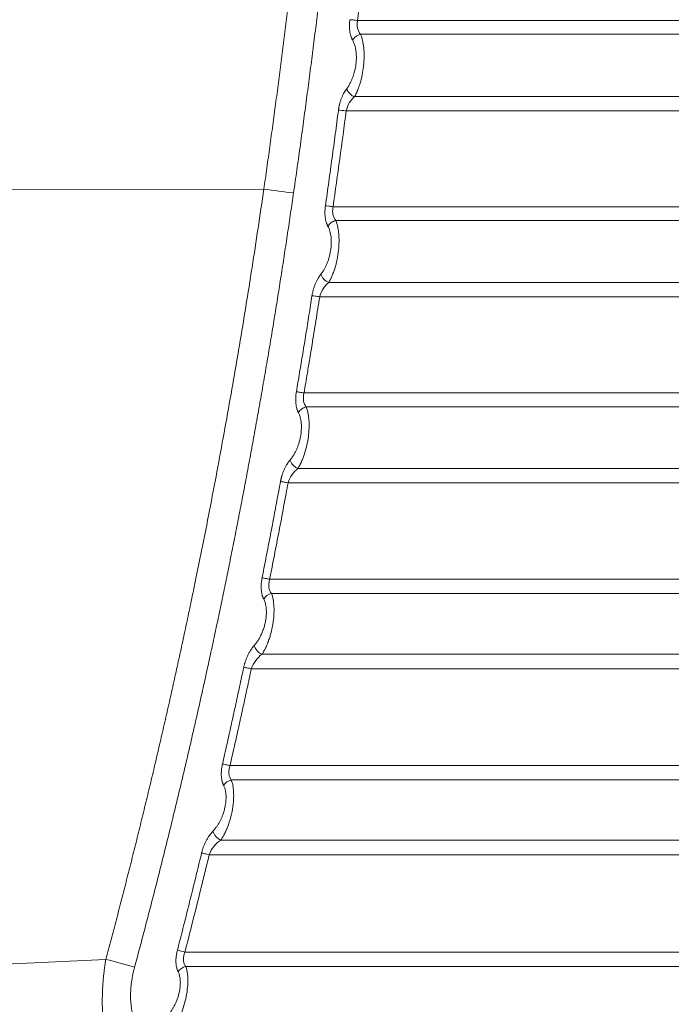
# Model space of a CAD drawing. Header units: millimetres. Extents: x 0 to 594, y 0 to 420.
# Tile 56 of 75: x 289 to 310, y 245 to 276. Entities that reach past the tile are written whole.
import ezdxf

# ---------------------------------------------------------------- set-up
doc = ezdxf.new("R2010")
doc.units = ezdxf.units.MM
doc.styles.add('SLDTEXTSTYLE1', font='TXT', dxfattribs={"width": 0.605})
doc.dimstyles.new('SLDDIMSTYLE1', dxfattribs={"dimtxt": 2.568319, "dimasz": 3.3, "dimexe": 0, "dimexo": 0.0625, "dimgap": 0.64208, "dimtad": 1, "dimdec": 0, "dimlfac": 5, "dimrnd": 1e-09, "dimzin": 12, "dimdsep": 46, "dimtxsty": 'SLDTEXTSTYLE1', "dimsah": 1, "dimcen": 0.09, "dimadec": 0, "dimazin": 3, "dimtfac": 1, "dimtdec": 1, "dimtofl": 0, "dimtmove": 0, "dimatfit": 3, "dimfxl": 0, "dimfrac": 2, "dimtolj": 1, "dimtzin": 12, "dimarcsym": 0})

# ---------------------------------------------------------------- blocks, each defined once
blk = doc.blocks.new('_D_6')
at = {"color": 7, "linetype": 'Continuous', "lineweight": 0}
for p, q in [((330.793, 372.004), (330.793, 209.104)), ((246.705, 327.56), (246.705, 209.104)), ((284.585, 214.636), (283.997, 214.636)), ((283.997, 214.636), (283.997, 210.692)), ((292.914, 214.636), (293.502, 214.636)), ((293.502, 214.636), (293.502, 210.692)), ((283.997, 210.692), (284.585, 210.692)), ((293.502, 210.692), (292.914, 210.692)), ((246.705, 210.104), (330.793, 210.104))]:
    blk.add_line(p, q, dxfattribs=at)
for points in [[(246.705, 210.104), (250.005, 209.604), (250.005, 210.604)], [(330.793, 210.104), (327.493, 210.604), (327.493, 209.604)]]:
    blk.add_solid(points, dxfattribs=at)
at = {"color": 7, "linetype": 'Continuous', "lineweight": 0, "char_height": 2.6458, "attachment_point": 1, "style": 'SLDTEXTSTYLE1'}
for s, insert in [('420', (285.81, 218.635)), ('16,6', (285.32, 214.103))]:
    blk.add_mtext(s, dxfattribs=dict(at, insert=insert))

msp = doc.modelspace()

# ---------------------------------------------------------------- linework, layer by layer
at = {"color": 7, "linetype": 'Continuous', "lineweight": 15}
for p, q in [((299.648, 276.385), (326.472, 276.385)), ((299.746, 275.94), (326.465, 275.94)), ((326.466, 273.929), (299.552, 273.929)), ((326.472, 273.469), (299.282, 273.469)), ((273.993, 270.904), (296.625, 270.947)), ((326.472, 270.379), (298.861, 270.38)), ((326.465, 269.934), (298.948, 269.934)), ((326.466, 267.936), (298.719, 267.935)), ((326.472, 267.473), (298.427, 267.472)), ((297.922, 264.372), (326.472, 264.371)), ((297.994, 263.921), (326.465, 263.92)), ((326.466, 261.938), (297.726, 261.938)), ((326.472, 261.473), (297.409, 261.473)), ((296.814, 258.361), (326.472, 258.361)), ((296.871, 257.905), (326.465, 257.905)), ((326.466, 255.943), (296.566, 255.943)), ((326.472, 255.475), (296.222, 255.475)), ((295.535, 252.35), (326.472, 252.35)), ((295.578, 251.888), (326.465, 251.888)), ((326.465, 249.95), (295.236, 249.95)), ((326.472, 249.478), (294.862, 249.478)), ((294.079, 246.338), (326.472, 246.337)), ((291.528, 246.103), (273.993, 245.289)), ((291.528, 246.103), (273.993, 245.289)), ((294.108, 245.87), (326.465, 245.87))]:
    msp.add_line(p, q, dxfattribs=at)
for centre, radius, start, end in [((299.686, 274.314), 0.408, 198.2624, 250.7514), ((300.127, 294.819), 24.127, 261.6554, 263.9528), ((298.858, 268.32), 0.409, 196.9965, 250.1143), ((296.947, 257.538), 0.375, 101.6744, 150.2374), ((296.714, 256.324), 0.409, 193.8685, 248.8318), ((295.652, 251.521), 0.375, 101.4297, 149.3778), ((295.388, 250.329), 0.409, 192.2382, 248.181), ((284.641, 209.728), 37.807, 75.544, 75.9217), ((226.819, 4.656), 249.968, 74.77638, 74.99687), ((294.181, 245.503), 0.374, 101.2632, 148.5814)]:
    msp.add_arc(centre, radius, start, end, dxfattribs=at)
for points, knots in [([(296.625, 270.947), (296.658, 271.176), (296.723, 271.633), (296.819, 272.319), (296.913, 273.005), (297.006, 273.691), (297.097, 274.378), (297.186, 275.065), (297.273, 275.752), (297.359, 276.44), (297.442, 277.127), (297.525, 277.815), (297.605, 278.503), (297.684, 279.192), (297.761, 279.88), (297.836, 280.569), (297.91, 281.258), (297.981, 281.947), (298.052, 282.636), (298.12, 283.326), (298.187, 284.016), (298.252, 284.706), (298.315, 285.396), (298.376, 286.087), (298.436, 286.778), (298.494, 287.469), (298.55, 288.16), (298.605, 288.851), (298.658, 289.543), (298.709, 290.235), (298.758, 290.927), (298.806, 291.619), (298.852, 292.312), (298.896, 293.005), (298.939, 293.698), (298.98, 294.391), (299.12, 296.879), (299.31, 301.163), (299.447, 307.243), (299.451, 313.319), (299.346, 318.288), (299.203, 322.149), (299.032, 325.775), (298.752, 330.281), (298.314, 335.627), (297.779, 340.933), (297.159, 346.107), (296.456, 351.176), (295.861, 354.94), (295.428, 357.484), (295.193, 358.823), (294.95, 360.165), (294.7, 361.508), (294.443, 362.852), (294.178, 364.199), (293.996, 365.097), (293.905, 365.546)], [0, 0, 0, 0, 0.0072862, 0.0145721, 0.0218578, 0.0291433, 0.0364287, 0.0437141, 0.0509995, 0.0582848, 0.0655703, 0.0728559, 0.0801416, 0.0874276, 0.0947138, 0.1020003, 0.1092872, 0.1165745, 0.1238622, 0.1311505, 0.1384392, 0.1457286, 0.1530185, 0.1603092, 0.1676005, 0.1748927, 0.1821856, 0.1894795, 0.1967742, 0.2040699, 0.2113665, 0.2186643, 0.2259631, 0.233263, 0.2405642, 0.2478665, 0.2551702, 0.3191862, 0.383115, 0.4469873, 0.5108338, 0.5398617, 0.5688538, 0.6253218, 0.6822567, 0.738031, 0.7935381, 0.8466101, 0.8994481, 0.9137154, 0.9280145, 0.9423457, 0.9567095, 0.9711063, 0.9855363, 1, 1, 1, 1]), ([(296.625, 270.947), (296.658, 271.176), (296.723, 271.633), (296.819, 272.319), (296.913, 273.005), (297.006, 273.691), (297.097, 274.378), (297.186, 275.065), (297.273, 275.752), (297.359, 276.44), (297.442, 277.127), (297.525, 277.815), (297.605, 278.503), (297.684, 279.192), (297.761, 279.88), (297.836, 280.569), (297.91, 281.258), (297.981, 281.947), (298.052, 282.636), (298.12, 283.326), (298.187, 284.016), (298.252, 284.706), (298.315, 285.396), (298.376, 286.087), (298.436, 286.778), (298.494, 287.469), (298.55, 288.16), (298.605, 288.851), (298.658, 289.543), (298.709, 290.235), (298.758, 290.927), (298.806, 291.619), (298.852, 292.312), (298.896, 293.005), (298.939, 293.698), (298.98, 294.391), (299.12, 296.879), (299.31, 301.163), (299.447, 307.243), (299.451, 313.319), (299.346, 318.288), (299.203, 322.149), (299.032, 325.775), (298.752, 330.281), (298.314, 335.627), (297.779, 340.933), (297.159, 346.107), (296.456, 351.176), (295.861, 354.94), (295.428, 357.484), (295.193, 358.823), (294.95, 360.165), (294.7, 361.508), (294.443, 362.852), (294.178, 364.199), (293.996, 365.097), (293.905, 365.546)], [0, 0, 0, 0, 0.0072862, 0.0145721, 0.0218578, 0.0291433, 0.0364287, 0.0437141, 0.0509995, 0.0582848, 0.0655703, 0.0728559, 0.0801416, 0.0874276, 0.0947138, 0.1020003, 0.1092872, 0.1165745, 0.1238622, 0.1311505, 0.1384392, 0.1457286, 0.1530185, 0.1603092, 0.1676005, 0.1748927, 0.1821856, 0.1894795, 0.1967742, 0.2040699, 0.2113665, 0.2186643, 0.2259631, 0.233263, 0.2405642, 0.2478665, 0.2551702, 0.3191862, 0.383115, 0.4469873, 0.5108338, 0.5398617, 0.5688538, 0.6253218, 0.6822567, 0.738031, 0.7935381, 0.8466101, 0.8994481, 0.9137154, 0.9280145, 0.9423457, 0.9567095, 0.9711063, 0.9855363, 1, 1, 1, 1]), ([(297.585, 270.826), (297.62, 271.07), (297.69, 271.56), (297.793, 272.294), (297.893, 273.028), (297.992, 273.763), (298.089, 274.497), (298.183, 275.231), (298.276, 275.965), (298.367, 276.7), (298.456, 277.434), (298.542, 278.168), (298.627, 278.902), (298.71, 279.636), (298.79, 280.37), (298.869, 281.104), (298.946, 281.838), (299.021, 282.571), (299.094, 283.305), (299.164, 284.039), (299.233, 284.772), (299.3, 285.505), (299.365, 286.239), (299.428, 286.972), (299.489, 287.705), (299.548, 288.438), (299.605, 289.17), (299.66, 289.903), (299.713, 290.635), (299.764, 291.368), (299.814, 292.1), (299.861, 292.832), (299.906, 293.564), (299.95, 294.295), (299.991, 295.027), (300.031, 295.758), (300.068, 296.489), (300.104, 297.22), (300.138, 297.95), (300.169, 298.681), (300.199, 299.411), (300.227, 300.141), (300.253, 300.871), (300.277, 301.601), (300.3, 302.33), (300.32, 303.059), (300.338, 303.788), (300.355, 304.517), (300.369, 305.245), (300.382, 305.973), (300.392, 306.701), (300.401, 307.429), (300.408, 308.156), (300.413, 308.883), (300.416, 309.61), (300.417, 310.336), (300.417, 311.063), (300.414, 311.788), (300.41, 312.514), (300.403, 313.239), (300.395, 313.964), (300.385, 314.689), (300.373, 315.414), (300.359, 316.138), (300.343, 316.861), (300.326, 317.585), (300.306, 318.308), (300.285, 319.03), (300.262, 319.753), (300.237, 320.475), (300.21, 321.196), (300.181, 321.918), (300.15, 322.639), (300.118, 323.359), (300.083, 324.079), (300.047, 324.799), (300.009, 325.519), (299.969, 326.238), (299.927, 326.956), (299.884, 327.674), (299.838, 328.392), (299.791, 329.11), (299.742, 329.826), (299.691, 330.543), (299.638, 331.259), (299.584, 331.975), (299.527, 332.69), (299.469, 333.405), (299.409, 334.119), (299.347, 334.833), (299.283, 335.547), (299.218, 336.26), (299.15, 336.972), (299.081, 337.684), (299.01, 338.396), (298.937, 339.107), (298.863, 339.817), (298.786, 340.528), (298.708, 341.237), (298.628, 341.946), (298.546, 342.655), (298.462, 343.363), (298.377, 344.071), (298.29, 344.778), (298.201, 345.485), (298.11, 346.191), (298.017, 346.896), (297.923, 347.601), (297.827, 348.306), (297.729, 349.01), (297.629, 349.713), (297.527, 350.416), (297.424, 351.118), (297.319, 351.82), (297.212, 352.521), (297.103, 353.222), (296.993, 353.922), (296.881, 354.621), (296.767, 355.32), (296.651, 356.018), (296.533, 356.716), (296.414, 357.413), (296.293, 358.109), (296.17, 358.805), (296.046, 359.501), (295.92, 360.195), (295.791, 360.889), (295.662, 361.582), (295.53, 362.275), (295.397, 362.967), (295.262, 363.659), (295.125, 364.349), (294.987, 365.039), (294.893, 365.499), (294.846, 365.729)], [0, 0, 0, 0, 0.007776, 0.015549, 0.023319, 0.031086, 0.03885, 0.046611, 0.054369, 0.062125, 0.069877, 0.077626, 0.085373, 0.093116, 0.100856, 0.108593, 0.116328, 0.124059, 0.131787, 0.139512, 0.147234, 0.154953, 0.162669, 0.170382, 0.178092, 0.185798, 0.193502, 0.201202, 0.2089, 0.216594, 0.224285, 0.231973, 0.239658, 0.24734, 0.255018, 0.262694, 0.270366, 0.278036, 0.285702, 0.293365, 0.301025, 0.308682, 0.316336, 0.323987, 0.331635, 0.33928, 0.346921, 0.35456, 0.362195, 0.369828, 0.377457, 0.385083, 0.392706, 0.400326, 0.407943, 0.415557, 0.423168, 0.430776, 0.438381, 0.445983, 0.453582, 0.461177, 0.46877, 0.476359, 0.483946, 0.491529, 0.49911, 0.506687, 0.514261, 0.521832, 0.5294, 0.536965, 0.544527, 0.552086, 0.559642, 0.567195, 0.574744, 0.582291, 0.589834, 0.597375, 0.604912, 0.612446, 0.619977, 0.627506, 0.635031, 0.642553, 0.650071, 0.657587, 0.6651, 0.67261, 0.680116, 0.68762, 0.69512, 0.702618, 0.710112, 0.717603, 0.725092, 0.732577, 0.740059, 0.747538, 0.755014, 0.762487, 0.769957, 0.777424, 0.784887, 0.792348, 0.799806, 0.80726, 0.814712, 0.82216, 0.829606, 0.837048, 0.844488, 0.851924, 0.859357, 0.866788, 0.874215, 0.881639, 0.88906, 0.896478, 0.903892, 0.911304, 0.918713, 0.926118, 0.93352, 0.940919, 0.948316, 0.955708, 0.963098, 0.970485, 0.977868, 0.985249, 0.992626, 1, 1, 1, 1]), ([(299.493, 275.744), (299.488, 275.752), (299.479, 275.769), (299.467, 275.796), (299.455, 275.824), (299.444, 275.853), (299.429, 275.899), (299.412, 275.964), (299.397, 276.051), (299.389, 276.142), (299.386, 276.223), (299.388, 276.293), (299.392, 276.352), (299.396, 276.391), (299.398, 276.411)], [0, 0, 0, 0, 0.053638, 0.106722, 0.159363, 0.211678, 0.263784, 0.395614, 0.525132, 0.64877, 0.772419, 0.848072, 0.923781, 1, 1, 1, 1]), ([(299.648, 276.385), (299.6, 276.391), (299.549, 276.397), (299.459, 276.406), (299.422, 276.409), (299.398, 276.411)], [0, 0, 0, 0, 0.5, 0.5, 1, 1, 1, 1]), ([(299.746, 275.94), (299.703, 275.991), (299.669, 276.057), (299.642, 276.173), (299.637, 276.214), (299.636, 276.298), (299.64, 276.342), (299.648, 276.385)], [0, 0, 0, 0, 0.5, 0.5, 0.75, 0.75, 1, 1, 1, 1]), ([(299.299, 274.186), (299.306, 274.197), (299.321, 274.217), (299.343, 274.249), (299.364, 274.282), (299.392, 274.328), (299.424, 274.389), (299.462, 274.47), (299.497, 274.56), (299.543, 274.697), (299.579, 274.848), (299.605, 275.033), (299.613, 275.182), (299.607, 275.338), (299.591, 275.451), (299.571, 275.543), (299.553, 275.605), (299.533, 275.658), (299.514, 275.703), (299.5, 275.73), (299.493, 275.744)], [0, 0, 0, 0, 0.027287, 0.054315, 0.081128, 0.107772, 0.161071, 0.213934, 0.272963, 0.331168, 0.463271, 0.525893, 0.635981, 0.70892, 0.793756, 0.842074, 0.890727, 0.92678, 0.963151, 1, 1, 1, 1]), ([(299.746, 275.94), (299.718, 275.933), (299.69, 275.923), (299.653, 275.905), (299.641, 275.898), (299.618, 275.885), (299.608, 275.877), (299.576, 275.853), (299.556, 275.834), (299.52, 275.792), (299.504, 275.768), (299.493, 275.744)], [0, 0, 0, 0, 0.25, 0.25, 0.375, 0.375, 0.5, 0.5, 0.75, 0.75, 1, 1, 1, 1]), ([(299.552, 273.929), (299.558, 273.94), (299.571, 273.963), (299.589, 273.997), (299.606, 274.032), (299.622, 274.066), (299.638, 274.101), (299.652, 274.135), (299.666, 274.168), (299.678, 274.201), (299.69, 274.233), (299.701, 274.264), (299.737, 274.37), (299.788, 274.557), (299.833, 274.81), (299.855, 275.029), (299.862, 275.199), (299.86, 275.348), (299.852, 275.48), (299.836, 275.609), (299.816, 275.718), (299.793, 275.805), (299.772, 275.875), (299.755, 275.918), (299.746, 275.94)], [0, 0, 0, 0, 0.022861, 0.044971, 0.066333, 0.086955, 0.106839, 0.125975, 0.144352, 0.161961, 0.178798, 0.19486, 0.21015, 0.340271, 0.458821, 0.541033, 0.621512, 0.680607, 0.739759, 0.80418, 0.870811, 0.911813, 0.954899, 1, 1, 1, 1]), ([(299.033, 273.496), (299.035, 273.508), (299.038, 273.532), (299.044, 273.568), (299.05, 273.603), (299.058, 273.638), (299.066, 273.673), (299.076, 273.713), (299.089, 273.759), (299.105, 273.809), (299.122, 273.858), (299.146, 273.918), (299.177, 273.988), (299.217, 274.062), (299.257, 274.129), (299.285, 274.167), (299.299, 274.186)], [0, 0, 0, 0, 0.044002, 0.087851, 0.131635, 0.175445, 0.21937, 0.2635, 0.329427, 0.396843, 0.463007, 0.52886, 0.650502, 0.775784, 0.887261, 1, 1, 1, 1]), ([(299.282, 273.469), (299.3, 273.56), (299.336, 273.65), (299.431, 273.807), (299.489, 273.875), (299.552, 273.929)], [0, 0, 0, 0, 0.5, 0.5, 1, 1, 1, 1]), ([(298.613, 270.41), (298.649, 270.666), (298.721, 271.179), (298.827, 271.95), (298.931, 272.722), (298.999, 273.238), (299.033, 273.496)], [0, 0, 0, 0, 0.249209, 0.4989452, 0.7492088, 1, 1, 1, 1]), ([(299.282, 273.469), (299.233, 273.475), (299.182, 273.481), (299.093, 273.491), (299.057, 273.495), (299.033, 273.496)], [0, 0, 0, 0, 0.5, 0.5, 1, 1, 1, 1]), ([(291.528, 246.103), (291.586, 246.316), (291.7, 246.743), (291.869, 247.384), (292.036, 248.026), (292.2, 248.668), (292.363, 249.312), (292.524, 249.956), (292.683, 250.601), (292.84, 251.246), (292.995, 251.892), (293.149, 252.539), (293.3, 253.187), (293.449, 253.836), (293.596, 254.485), (293.741, 255.135), (293.884, 255.786), (294.025, 256.437), (294.165, 257.09), (294.302, 257.743), (294.478, 258.594), (294.69, 259.643), (294.935, 260.892), (295.172, 262.143), (295.402, 263.395), (295.624, 264.649), (295.84, 265.905), (296.047, 267.163), (296.248, 268.423), (296.441, 269.684), (296.564, 270.526), (296.625, 270.947)], [0, 0, 0, 0, 0.02611, 0.052228, 0.078356, 0.104493, 0.13064, 0.156796, 0.182963, 0.20914, 0.235327, 0.261526, 0.287736, 0.313957, 0.34019, 0.366434, 0.392691, 0.418961, 0.445243, 0.471538, 0.497847, 0.547977, 0.598121, 0.648281, 0.698459, 0.748657, 0.798876, 0.849118, 0.899385, 0.949678, 1, 1, 1, 1]), ([(291.528, 246.103), (291.586, 246.316), (291.7, 246.743), (291.869, 247.384), (292.036, 248.026), (292.2, 248.668), (292.363, 249.312), (292.524, 249.956), (292.683, 250.601), (292.84, 251.246), (292.995, 251.892), (293.149, 252.539), (293.3, 253.187), (293.449, 253.836), (293.596, 254.485), (293.741, 255.135), (293.884, 255.786), (294.025, 256.437), (294.165, 257.09), (294.302, 257.743), (294.478, 258.594), (294.69, 259.643), (294.935, 260.892), (295.172, 262.143), (295.402, 263.395), (295.624, 264.649), (295.84, 265.905), (296.047, 267.163), (296.248, 268.423), (296.441, 269.684), (296.564, 270.526), (296.625, 270.947)], [0, 0, 0, 0, 0.02611, 0.052228, 0.078356, 0.104493, 0.13064, 0.156796, 0.182963, 0.20914, 0.235327, 0.261526, 0.287736, 0.313957, 0.34019, 0.366434, 0.392691, 0.418961, 0.445243, 0.471538, 0.497847, 0.547977, 0.598121, 0.648281, 0.698459, 0.748657, 0.798876, 0.849118, 0.899385, 0.949678, 1, 1, 1, 1]), ([(292.457, 245.852), (292.51, 246.05), (292.616, 246.447), (292.774, 247.043), (292.93, 247.64), (293.084, 248.239), (293.237, 248.84), (293.389, 249.442), (293.539, 250.046), (293.687, 250.652), (293.834, 251.258), (293.98, 251.867), (294.124, 252.477), (294.266, 253.089), (294.407, 253.702), (294.546, 254.317), (294.684, 254.933), (294.82, 255.551), (294.955, 256.17), (295.087, 256.791), (295.219, 257.413), (295.348, 258.037), (295.476, 258.662), (295.603, 259.289), (295.728, 259.918), (295.851, 260.547), (295.972, 261.179), (296.092, 261.812), (296.21, 262.446), (296.326, 263.082), (296.441, 263.719), (296.553, 264.358), (296.665, 264.998), (296.774, 265.64), (296.882, 266.283), (296.988, 266.928), (297.092, 267.574), (297.194, 268.222), (297.295, 268.871), (297.393, 269.521), (297.49, 270.173), (297.553, 270.608), (297.585, 270.826)], [0, 0, 0, 0, 0.024114, 0.048274, 0.072479, 0.09673, 0.121026, 0.145368, 0.169755, 0.194188, 0.218667, 0.24319, 0.267759, 0.292374, 0.317033, 0.341738, 0.366488, 0.391284, 0.416125, 0.441011, 0.465943, 0.49092, 0.515942, 0.54101, 0.566123, 0.591282, 0.616486, 0.641736, 0.667031, 0.692372, 0.717758, 0.74319, 0.768667, 0.79419, 0.819758, 0.845371, 0.87103, 0.896733, 0.922482, 0.948276, 0.974116, 1, 1, 1, 1]), ([(298.695, 269.742), (298.691, 269.75), (298.682, 269.766), (298.671, 269.792), (298.66, 269.818), (298.649, 269.846), (298.635, 269.891), (298.619, 269.954), (298.605, 270.041), (298.598, 270.132), (298.597, 270.215), (298.6, 270.287), (298.604, 270.349), (298.61, 270.39), (298.613, 270.41)], [0, 0, 0, 0, 0.05152, 0.102535, 0.153147, 0.203462, 0.253587, 0.3836, 0.511567, 0.637276, 0.763166, 0.841715, 0.920488, 1, 1, 1, 1]), ([(298.861, 270.38), (298.813, 270.387), (298.762, 270.393), (298.674, 270.404), (298.637, 270.408), (298.613, 270.41)], [0, 0, 0, 0, 0.5, 0.5, 1, 1, 1, 1]), ([(298.948, 269.934), (298.905, 269.985), (298.873, 270.051), (298.849, 270.167), (298.845, 270.208), (298.847, 270.293), (298.852, 270.337), (298.861, 270.38)], [0, 0, 0, 0, 0.5, 0.5, 0.75, 0.75, 1, 1, 1, 1]), ([(298.467, 268.2), (298.474, 268.209), (298.488, 268.228), (298.51, 268.257), (298.53, 268.288), (298.55, 268.319), (298.58, 268.369), (298.617, 268.439), (298.661, 268.534), (298.699, 268.635), (298.743, 268.776), (298.785, 268.962), (298.803, 269.151), (298.803, 269.296), (298.795, 269.401), (298.78, 269.499), (298.761, 269.579), (298.739, 269.644), (298.719, 269.696), (298.703, 269.726), (298.695, 269.742)], [0, 0, 0, 0, 0.0256054, 0.0509994, 0.0762187, 0.1013007, 0.1262838, 0.189581, 0.2520909, 0.3151867, 0.3774911, 0.5020856, 0.6262936, 0.6883582, 0.7506182, 0.8125558, 0.8751057, 0.91633, 0.9578757, 1, 1, 1, 1]), ([(298.948, 269.934), (298.92, 269.928), (298.893, 269.918), (298.856, 269.9), (298.844, 269.894), (298.821, 269.881), (298.811, 269.874), (298.779, 269.85), (298.759, 269.832), (298.723, 269.79), (298.707, 269.766), (298.695, 269.742)], [0, 0, 0, 0, 0.25, 0.25, 0.375, 0.375, 0.5, 0.5, 0.75, 0.75, 1, 1, 1, 1]), ([(298.719, 267.935), (298.725, 267.946), (298.738, 267.968), (298.757, 268.002), (298.774, 268.035), (298.789, 268.066), (298.804, 268.096), (298.831, 268.156), (298.869, 268.249), (298.931, 268.431), (298.993, 268.671), (299.039, 268.97), (299.057, 269.256), (299.048, 269.477), (299.028, 269.637), (299.009, 269.734), (298.99, 269.812), (298.971, 269.875), (298.956, 269.914), (298.948, 269.934)], [0, 0, 0, 0, 0.023269, 0.045142, 0.065615, 0.084686, 0.10235, 0.118601, 0.188261, 0.253313, 0.392023, 0.51791, 0.640658, 0.762378, 0.821053, 0.88142, 0.918764, 0.95831, 1, 1, 1, 1]), ([(298.179, 267.506), (298.182, 267.52), (298.186, 267.547), (298.194, 267.586), (298.202, 267.626), (298.212, 267.665), (298.228, 267.726), (298.254, 267.806), (298.291, 267.9), (298.332, 267.988), (298.375, 268.067), (298.42, 268.139), (298.451, 268.179), (298.467, 268.2)], [0, 0, 0, 0, 0.048579, 0.097147, 0.145829, 0.194746, 0.244022, 0.373773, 0.504173, 0.629987, 0.75885, 0.878462, 1, 1, 1, 1]), ([(298.427, 267.472), (298.449, 267.565), (298.489, 267.656), (298.592, 267.813), (298.653, 267.881), (298.719, 267.935)], [0, 0, 0, 0, 0.5, 0.5, 1, 1, 1, 1]), ([(297.675, 264.41), (297.71, 264.616), (297.779, 265.027), (297.882, 265.646), (297.983, 266.265), (298.082, 266.885), (298.147, 267.299), (298.179, 267.506)], [0, 0, 0, 0, 0.19949, 0.399234, 0.599233, 0.799488, 1, 1, 1, 1]), ([(297.922, 264.372), (297.958, 264.585), (298.021, 264.955), (298.099, 265.426), (298.149, 265.729), (298.215, 266.134), (298.285, 266.567), (298.367, 267.084), (298.407, 267.343), (298.427, 267.472)], [0, 0, 0, 0, 0.206323, 0.358398, 0.456224, 0.499802, 0.749849, 0.874925, 1, 1, 1, 1]), ([(298.427, 267.472), (298.379, 267.48), (298.328, 267.487), (298.239, 267.499), (298.203, 267.504), (298.179, 267.506)], [0, 0, 0, 0, 0.5, 0.5, 1, 1, 1, 1]), ([(297.742, 263.734), (297.738, 263.742), (297.73, 263.758), (297.719, 263.783), (297.708, 263.809), (297.699, 263.837), (297.685, 263.881), (297.67, 263.946), (297.658, 264.034), (297.652, 264.127), (297.653, 264.212), (297.658, 264.286), (297.665, 264.348), (297.671, 264.389), (297.675, 264.41)], [0, 0, 0, 0, 0.050196, 0.099907, 0.149231, 0.198273, 0.247135, 0.378094, 0.507064, 0.634669, 0.762655, 0.84144, 0.920379, 1, 1, 1, 1]), ([(297.922, 264.372), (297.874, 264.38), (297.824, 264.388), (297.735, 264.402), (297.699, 264.407), (297.675, 264.41)], [0, 0, 0, 0, 0.5, 0.5, 1, 1, 1, 1]), ([(297.994, 263.921), (297.952, 263.972), (297.921, 264.039), (297.901, 264.157), (297.899, 264.198), (297.904, 264.284), (297.911, 264.328), (297.922, 264.372)], [0, 0, 0, 0, 0.5, 0.5, 0.75, 0.75, 1, 1, 1, 1]), ([(297.726, 261.938), (297.733, 261.95), (297.747, 261.972), (297.766, 262.006), (297.784, 262.038), (297.8, 262.069), (297.815, 262.098), (297.843, 262.157), (297.882, 262.248), (297.948, 262.428), (298.015, 262.666), (298.067, 262.963), (298.09, 263.244), (298.085, 263.463), (298.069, 263.621), (298.053, 263.717), (298.034, 263.796), (298.016, 263.861), (298.001, 263.9), (297.994, 263.921)], [0, 0, 0, 0, 0.024236, 0.046747, 0.067528, 0.086575, 0.103883, 0.119445, 0.189798, 0.255127, 0.394526, 0.519692, 0.641452, 0.761043, 0.819311, 0.879123, 0.917254, 0.957566, 1, 1, 1, 1]), ([(297.994, 263.921), (297.966, 263.914), (297.939, 263.905), (297.891, 263.883), (297.87, 263.87), (297.827, 263.84), (297.807, 263.822), (297.77, 263.781), (297.754, 263.758), (297.742, 263.734)], [0, 0, 0, 0, 0.25, 0.25, 0.5, 0.5, 0.75, 0.75, 1, 1, 1, 1]), ([(297.475, 262.212), (297.482, 262.221), (297.497, 262.239), (297.519, 262.267), (297.541, 262.297), (297.561, 262.328), (297.592, 262.376), (297.631, 262.444), (297.677, 262.537), (297.718, 262.636), (297.766, 262.774), (297.812, 262.958), (297.836, 263.146), (297.839, 263.29), (297.834, 263.394), (297.822, 263.492), (297.804, 263.572), (297.785, 263.637), (297.765, 263.688), (297.75, 263.719), (297.742, 263.734)], [0, 0, 0, 0, 0.025622, 0.051037, 0.076281, 0.10139, 0.126402, 0.189765, 0.252331, 0.315505, 0.377839, 0.502489, 0.626675, 0.688735, 0.7509, 0.812782, 0.875243, 0.916431, 0.957926, 1, 1, 1, 1]), ([(297.163, 261.515), (297.165, 261.527), (297.169, 261.55), (297.177, 261.586), (297.186, 261.621), (297.195, 261.656), (297.211, 261.711), (297.235, 261.785), (297.271, 261.877), (297.313, 261.967), (297.356, 262.044), (297.397, 262.109), (297.435, 262.163), (297.462, 262.196), (297.475, 262.212)], [0, 0, 0, 0, 0.042654, 0.08533, 0.128115, 0.171092, 0.214344, 0.33159, 0.450765, 0.579735, 0.711624, 0.806595, 0.902551, 1, 1, 1, 1]), ([(297.726, 261.938), (297.694, 261.95), (297.663, 261.967), (297.608, 262.006), (297.583, 262.028), (297.543, 262.072), (297.524, 262.098), (297.493, 262.153), (297.481, 262.183), (297.475, 262.212)], [0, 0, 0, 0, 0.25, 0.25, 0.5, 0.5, 0.75, 0.75, 1, 1, 1, 1]), ([(297.409, 261.473), (297.435, 261.567), (297.48, 261.658), (297.591, 261.817), (297.657, 261.884), (297.726, 261.938)], [0, 0, 0, 0, 0.5, 0.5, 1, 1, 1, 1]), ([(296.569, 258.407), (296.61, 258.614), (296.691, 259.026), (296.811, 259.647), (296.93, 260.268), (297.047, 260.891), (297.124, 261.307), (297.163, 261.515)], [0, 0, 0, 0, 0.199363, 0.399044, 0.599043, 0.799362, 1, 1, 1, 1]), ([(296.814, 258.361), (296.827, 258.426), (296.853, 258.555), (296.904, 258.814), (296.992, 259.267), (297.117, 259.915), (297.243, 260.58), (297.34, 261.099), (297.388, 261.359), (297.409, 261.473)], [0, 0, 0, 0, 0.062451, 0.124906, 0.24984, 0.499796, 0.749855, 0.89028, 1, 1, 1, 1]), ([(297.409, 261.473), (297.361, 261.481), (297.31, 261.49), (297.222, 261.505), (297.186, 261.511), (297.163, 261.515)], [0, 0, 0, 0, 0.5, 0.5, 1, 1, 1, 1]), ([(296.621, 257.724), (296.617, 257.733), (296.608, 257.75), (296.596, 257.779), (296.586, 257.808), (296.572, 257.852), (296.557, 257.914), (296.544, 257.999), (296.54, 258.077), (296.54, 258.143), (296.542, 258.201), (296.547, 258.264), (296.556, 258.336), (296.564, 258.383), (296.569, 258.407)], [0, 0, 0, 0, 0.055163, 0.109792, 0.164029, 0.218017, 0.341598, 0.462317, 0.594679, 0.662496, 0.729553, 0.818364, 0.90824, 1, 1, 1, 1]), ([(296.814, 258.361), (296.767, 258.371), (296.717, 258.38), (296.629, 258.397), (296.593, 258.403), (296.569, 258.407)], [0, 0, 0, 0, 0.5, 0.5, 1, 1, 1, 1]), ([(296.871, 257.905), (296.83, 257.957), (296.801, 258.025), (296.785, 258.144), (296.784, 258.187), (296.793, 258.273), (296.801, 258.318), (296.814, 258.361)], [0, 0, 0, 0, 0.5, 0.5, 0.75, 0.75, 1, 1, 1, 1]), ([(296.566, 255.943), (296.574, 255.954), (296.588, 255.977), (296.61, 256.012), (296.631, 256.048), (296.65, 256.084), (296.669, 256.119), (296.686, 256.155), (296.702, 256.19), (296.718, 256.224), (296.732, 256.258), (296.746, 256.291), (296.758, 256.322), (296.77, 256.353), (296.793, 256.416), (296.825, 256.513), (296.87, 256.673), (296.91, 256.858), (296.944, 257.095), (296.96, 257.348), (296.95, 257.543), (296.933, 257.664), (296.922, 257.728), (296.908, 257.79), (296.892, 257.85), (296.878, 257.887), (296.871, 257.905)], [0, 0, 0, 0, 0.0248723, 0.0489233, 0.0721482, 0.0945447, 0.1161102, 0.1368417, 0.1567369, 0.1757943, 0.1940127, 0.2113892, 0.2279204, 0.243604, 0.2584384, 0.3234774, 0.3842242, 0.4806616, 0.5702756, 0.6933978, 0.8159213, 0.8502599, 0.8858573, 0.9227066, 0.9607661, 1, 1, 1, 1]), ([(296.317, 256.226), (296.324, 256.234), (296.339, 256.251), (296.361, 256.278), (296.382, 256.305), (296.403, 256.334), (296.437, 256.383), (296.481, 256.456), (296.537, 256.562), (296.588, 256.682), (296.634, 256.815), (296.669, 256.95), (296.693, 257.083), (296.705, 257.196), (296.708, 257.292), (296.706, 257.377), (296.699, 257.464), (296.685, 257.545), (296.667, 257.614), (296.646, 257.672), (296.63, 257.707), (296.621, 257.724)], [0, 0, 0, 0, 0.024827, 0.049435, 0.073857, 0.098125, 0.122273, 0.193668, 0.264022, 0.342512, 0.423036, 0.50193, 0.575753, 0.647201, 0.694399, 0.741651, 0.800181, 0.859107, 0.90562, 0.952444, 1, 1, 1, 1]), ([(295.977, 255.524), (295.98, 255.536), (295.985, 255.56), (295.994, 255.596), (296.004, 255.632), (296.014, 255.668), (296.032, 255.723), (296.059, 255.798), (296.099, 255.89), (296.144, 255.981), (296.19, 256.059), (296.234, 256.124), (296.275, 256.178), (296.303, 256.21), (296.317, 256.226)], [0, 0, 0, 0, 0.042307, 0.084745, 0.127401, 0.170358, 0.213701, 0.330742, 0.449912, 0.579029, 0.710938, 0.8063, 0.902486, 1, 1, 1, 1]), ([(296.222, 255.475), (296.252, 255.571), (296.303, 255.663), (296.423, 255.822), (296.493, 255.89), (296.566, 255.943)], [0, 0, 0, 0, 0.5, 0.5, 1, 1, 1, 1]), ([(295.291, 252.404), (295.338, 252.611), (295.432, 253.025), (295.571, 253.648), (295.708, 254.272), (295.843, 254.897), (295.932, 255.315), (295.977, 255.524)], [0, 0, 0, 0, 0.199254, 0.39888, 0.598879, 0.799252, 1, 1, 1, 1]), ([(295.535, 252.35), (295.582, 252.558), (295.676, 252.974), (295.815, 253.599), (295.953, 254.223), (296.088, 254.849), (296.177, 255.266), (296.222, 255.475)], [0, 0, 0, 0, 0.200002, 0.400002, 0.600003, 0.800002, 1, 1, 1, 1]), ([(296.222, 255.475), (296.174, 255.485), (296.124, 255.495), (296.037, 255.513), (296.001, 255.52), (295.977, 255.524)], [0, 0, 0, 0, 0.5, 0.5, 1, 1, 1, 1]), ([(295.33, 251.712), (295.326, 251.719), (295.319, 251.734), (295.309, 251.757), (295.3, 251.781), (295.291, 251.806), (295.279, 251.848), (295.266, 251.911), (295.255, 251.999), (295.252, 252.096), (295.257, 252.183), (295.264, 252.253), (295.272, 252.304), (295.28, 252.354), (295.288, 252.387), (295.291, 252.404)], [0, 0, 0, 0, 0.045558, 0.090695, 0.135492, 0.180034, 0.224408, 0.350904, 0.475608, 0.608883, 0.744875, 0.810305, 0.875148, 0.936627, 1, 1, 1, 1]), ([(295.535, 252.35), (295.488, 252.361), (295.438, 252.372), (295.351, 252.391), (295.315, 252.399), (295.291, 252.404)], [0, 0, 0, 0, 0.5, 0.5, 1, 1, 1, 1]), ([(295.578, 251.888), (295.557, 251.914), (295.54, 251.945), (295.513, 252.012), (295.504, 252.05), (295.496, 252.131), (295.497, 252.174), (295.509, 252.261), (295.52, 252.306), (295.535, 252.35)], [0, 0, 0, 0, 0.25, 0.25, 0.5, 0.5, 0.75, 0.75, 1, 1, 1, 1]), ([(295.236, 249.95), (295.244, 249.961), (295.259, 249.983), (295.281, 250.017), (295.302, 250.051), (295.322, 250.086), (295.341, 250.12), (295.358, 250.153), (295.375, 250.186), (295.39, 250.218), (295.405, 250.25), (295.418, 250.28), (295.43, 250.309), (295.442, 250.336), (295.491, 250.461), (295.565, 250.689), (295.63, 251.021), (295.657, 251.319), (295.651, 251.519), (295.637, 251.643), (295.627, 251.708), (295.614, 251.772), (295.597, 251.833), (295.584, 251.87), (295.578, 251.888)], [0, 0, 0, 0, 0.024889, 0.048849, 0.071878, 0.093976, 0.115137, 0.135357, 0.154634, 0.172964, 0.190345, 0.206774, 0.22225, 0.23677, 0.250333, 0.415855, 0.559432, 0.686681, 0.811633, 0.846883, 0.883367, 0.921071, 0.959961, 1, 1, 1, 1]), ([(294.989, 250.243), (294.997, 250.251), (295.012, 250.268), (295.036, 250.295), (295.059, 250.323), (295.081, 250.352), (295.115, 250.398), (295.157, 250.463), (295.206, 250.549), (295.249, 250.637), (295.284, 250.718), (295.32, 250.816), (295.354, 250.928), (295.382, 251.054), (295.398, 251.162), (295.406, 251.25), (295.408, 251.337), (295.405, 251.428), (295.394, 251.509), (295.381, 251.574), (295.367, 251.623), (295.35, 251.67), (295.336, 251.698), (295.33, 251.712)], [0, 0, 0, 0, 0.026004, 0.0518, 0.077424, 0.102915, 0.12831, 0.192675, 0.256175, 0.312664, 0.368414, 0.411961, 0.491329, 0.5664, 0.628567, 0.675032, 0.721482, 0.78317, 0.845116, 0.883459, 0.921883, 0.960646, 1, 1, 1, 1]), ([(294.619, 249.535), (294.622, 249.548), (294.628, 249.572), (294.638, 249.608), (294.649, 249.645), (294.661, 249.681), (294.681, 249.737), (294.711, 249.813), (294.754, 249.906), (294.804, 249.997), (294.854, 250.075), (294.901, 250.14), (294.944, 250.194), (294.974, 250.226), (294.989, 250.243)], [0, 0, 0, 0, 0.042138, 0.08443, 0.126965, 0.169827, 0.213101, 0.329875, 0.448934, 0.578067, 0.710021, 0.805723, 0.902215, 1, 1, 1, 1]), ([(294.862, 249.478), (294.897, 249.576), (294.953, 249.67), (295.084, 249.83), (295.159, 249.897), (295.236, 249.95)], [0, 0, 0, 0, 0.5, 0.5, 1, 1, 1, 1]), ([(293.838, 246.399), (293.891, 246.607), (293.997, 247.023), (294.155, 247.648), (294.311, 248.276), (294.466, 248.905), (294.568, 249.325), (294.619, 249.535)], [0, 0, 0, 0, 0.1991339, 0.3987001, 0.5986993, 0.7991323, 1, 1, 1, 1]), ([(294.862, 249.478), (294.815, 249.489), (294.765, 249.501), (294.678, 249.522), (294.643, 249.53), (294.619, 249.535)], [0, 0, 0, 0, 0.5, 0.5, 1, 1, 1, 1]), ([(293.862, 245.698), (293.858, 245.706), (293.851, 245.721), (293.841, 245.745), (293.831, 245.77), (293.823, 245.796), (293.811, 245.841), (293.798, 245.907), (293.79, 246), (293.79, 246.099), (293.798, 246.19), (293.809, 246.269), (293.822, 246.334), (293.832, 246.377), (293.838, 246.399)], [0, 0, 0, 0, 0.046975, 0.093509, 0.139697, 0.185638, 0.231433, 0.362624, 0.492209, 0.624257, 0.757649, 0.837784, 0.91837, 1, 1, 1, 1]), ([(294.108, 245.87), (294.087, 245.896), (294.07, 245.927), (294.045, 245.995), (294.036, 246.034), (294.031, 246.116), (294.034, 246.159), (294.049, 246.248), (294.062, 246.293), (294.079, 246.338)], [0, 0, 0, 0, 0.25, 0.25, 0.5, 0.5, 0.75, 0.75, 1, 1, 1, 1]), ([(292.016, 242.706), (292.006, 242.713), (291.987, 242.728), (291.959, 242.753), (291.931, 242.779), (291.905, 242.807), (291.879, 242.837), (291.854, 242.868), (291.829, 242.9), (291.806, 242.935), (291.783, 242.97), (291.761, 243.007), (291.739, 243.045), (291.719, 243.085), (291.652, 243.22), (291.556, 243.486), (291.46, 243.948), (291.411, 244.482), (291.412, 244.923), (291.428, 245.22), (291.438, 245.363), (291.45, 245.508), (291.466, 245.655), (291.484, 245.803), (291.505, 245.953), (291.52, 246.053), (291.528, 246.103)], [0, 0, 0, 0, 0.0193887, 0.0385923, 0.0576119, 0.0764483, 0.0951024, 0.1135752, 0.1318678, 0.1499811, 0.1679163, 0.1856744, 0.2032565, 0.2206638, 0.2378976, 0.3756959, 0.5078774, 0.6433044, 0.7779036, 0.8090377, 0.8403486, 0.8718491, 0.9035521, 0.9354702, 0.9676154, 1, 1, 1, 1]), ([(293.158, 243.522), (293.148, 243.523), (293.128, 243.527), (293.099, 243.533), (293.064, 243.542), (293.023, 243.554), (292.958, 243.579), (292.875, 243.62), (292.776, 243.688), (292.679, 243.778), (292.589, 243.892), (292.507, 244.031), (292.434, 244.201), (292.38, 244.388), (292.344, 244.594), (292.329, 244.769), (292.325, 244.92), (292.328, 245.069), (292.342, 245.254), (292.367, 245.436), (292.392, 245.574), (292.412, 245.671), (292.431, 245.752), (292.446, 245.812), (292.454, 245.841), (292.457, 245.852)], [0, 0, 0, 0, 0.016301, 0.03259, 0.048864, 0.075097, 0.10265, 0.161264, 0.223559, 0.288686, 0.355987, 0.424773, 0.494463, 0.573137, 0.634344, 0.703134, 0.73687, 0.770016, 0.834117, 0.894467, 0.922794, 0.949713, 0.975388, 0.990897, 1, 1, 1, 1]), ([(293.786, 244.036), (293.793, 244.047), (293.807, 244.07), (293.829, 244.105), (293.849, 244.141), (293.868, 244.177), (293.887, 244.213), (293.905, 244.249), (293.922, 244.285), (293.938, 244.321), (293.954, 244.357), (294.002, 244.474), (294.072, 244.677), (294.141, 244.979), (294.177, 245.268), (294.177, 245.476), (294.166, 245.606), (294.157, 245.677), (294.145, 245.745), (294.128, 245.811), (294.115, 245.85), (294.108, 245.87)], [0, 0, 0, 0, 0.024918, 0.049264, 0.073026, 0.096195, 0.118767, 0.140742, 0.162127, 0.182926, 0.203142, 0.222775, 0.377324, 0.511454, 0.651276, 0.785504, 0.825746, 0.86735, 0.910283, 0.954514, 1, 1, 1, 1]), ([(293.541, 244.319), (293.549, 244.328), (293.564, 244.346), (293.587, 244.374), (293.61, 244.403), (293.633, 244.434), (293.656, 244.468), (293.687, 244.518), (293.727, 244.586), (293.775, 244.68), (293.82, 244.786), (293.861, 244.902), (293.901, 245.047), (293.924, 245.187), (293.933, 245.312), (293.932, 245.403), (293.925, 245.488), (293.912, 245.558), (293.897, 245.614), (293.881, 245.658), (293.868, 245.685), (293.862, 245.698)], [0, 0, 0, 0, 0.027128, 0.054105, 0.08097, 0.107763, 0.136934, 0.166448, 0.228634, 0.295728, 0.368329, 0.443892, 0.519388, 0.639554, 0.699602, 0.759647, 0.819405, 0.879646, 0.919395, 0.959426, 1, 1, 1, 1])]:
    msp.add_open_spline(points, degree=3, knots=knots, dxfattribs=at)
for points in [[(299.648, 276.385), (299.745, 277.196), (299.839, 278.007), (299.929, 278.818)], [(298.861, 270.38), (299.007, 271.409), (299.147, 272.438), (299.282, 273.469)], [(294.079, 246.338), (294.348, 247.382), (294.609, 248.429), (294.862, 249.478)]]:
    msp.add_open_spline(points, degree=3, dxfattribs=at)

# ---------------------------------------------------------------- dimensions: what is measured, and where the dimension line sits
at = {"color": 7, "linetype": 'Continuous', "lineweight": 0}
dim = msp.add_linear_dim(base=(330.793, 210.104), p1=(246.705, 327.56), p2=(330.793, 372.004), dimstyle='SLDDIMSTYLE1', dxfattribs=at)
dim.commit()
dim.dimension.update_dxf_attribs({"geometry": '_D_6', "text_midpoint": (288.749, 210.104), "dimtype": 160})

doc.saveas('drawing.dxf')
